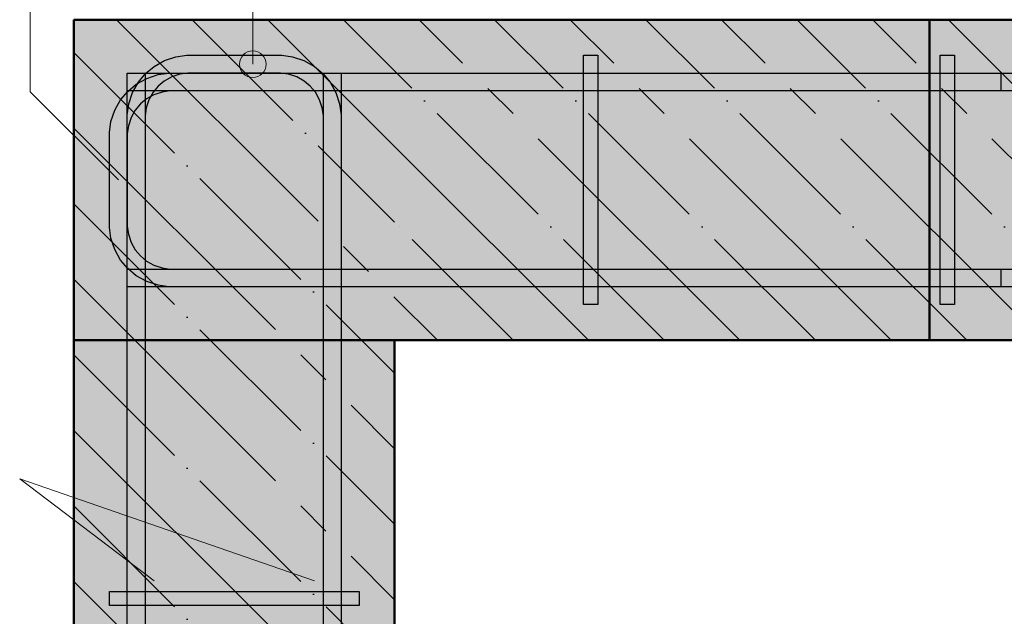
# Model space of a CAD drawing. Header units: millimetres. Extents: x -27380 to 48638, y 46540 to 72525.
# Tile 89 of 106: x 47678 to 48230, y 57225 to 57560. Entities that reach past the tile are written whole.
import ezdxf

# ---------------------------------------------------------------- set-up
doc = ezdxf.new("R2010")
doc.units = ezdxf.units.MM
for name, pattern in [('______11', [100, 80, -10, 0, -10]), ('______5', [220, 160, -20, 20, -20]), ('________', [0])]:
    doc.linetypes.add(name, pattern=pattern)
for name, color, linetype, lineweight in [('Standard', 7, 'Continuous', 25), ('Арм.стержн. Арматура края', 96, 'Continuous', 35), ('Арм.стержн. вертикальными 1', 22, 'Continuous', 35), ('Арм.стержн.горизонт. 1', 180, 'Continuous', 35), ('Размерная линия_ общее', 7, 'Continuous', 13)]:
    doc.layers.add(name, color=color, linetype=linetype, lineweight=lineweight)
doc.layers.add('Арм.стержн.Стяжки', color=7, linetype='Continuous', lineweight=35, true_color=0x501e0f)
doc.layers.add('Осевая линия_ общее', color=7, linetype='______5', lineweight=13, true_color=0xa0a0a0)

msp = doc.modelspace()

# ---------------------------------------------------------------- hatches: boundary and pattern name
at = {"linetype": 'Continuous', "lineweight": -3, "transparency": 33554687}
msp.add_hatch(color=7, dxfattribs=at).paths.add_polyline_path([(47888.31, 57560.05), (47888.31, 57380.05), (48448.36, 57380.05), (48448.36, 57560.05)])
at = {"layer": 'Арм.стержн. Арматура края', "linetype": 'Continuous', "lineweight": 13, "transparency": 33554687}
for points in [[(47815.16, 57538.8), (47802.26, 57538.8), (47801.21, 57535.05)], [(47815.16, 57538.8), (47801.21, 57535.05), (47816.21, 57535.05)], [(47812.46, 57541.5), (47804.96, 57541.5), (47802.26, 57538.8)], [(47812.46, 57541.5), (47802.26, 57538.8), (47815.16, 57538.8)], [(47804.96, 57541.5), (47812.46, 57541.5), (47808.71, 57542.55)], [(47816.21, 57535.05), (47801.21, 57535.05), (47802.26, 57531.3)], [(47816.21, 57535.05), (47802.26, 57531.3), (47815.16, 57531.3)], [(47815.16, 57531.3), (47802.26, 57531.3), (47804.96, 57528.6)], [(47815.16, 57531.3), (47804.96, 57528.6), (47812.46, 57528.6)], [(47812.46, 57528.6), (47804.96, 57528.6), (47808.71, 57527.55)]]:
    msp.add_hatch(color=7, dxfattribs=at).paths.add_polyline_path(points)
at = {"layer": 'Арм.стержн. вертикальными 1', "linetype": 'Continuous', "lineweight": 50, "transparency": 33554687}
for points in [[(47758.78, 57515.05), (47758.4, 57516.97), (47757.32, 57518.59), (47755.69, 57519.67), (47753.78, 57520.05), (47751.87, 57519.67), (47750.24, 57518.59), (47749.16, 57516.97), (47748.78, 57515.05), (47749.16, 57513.14), (47750.24, 57511.52), (47751.87, 57510.43), (47753.78, 57510.05), (47755.69, 57510.43), (47757.32, 57511.52), (47758.4, 57513.14)], [(47848.31, 57515.05), (47847.93, 57516.97), (47846.85, 57518.59), (47845.22, 57519.67), (47843.31, 57520.05), (47841.4, 57519.67), (47839.78, 57518.59), (47838.69, 57516.97), (47838.31, 57515.05), (47838.69, 57513.14), (47839.78, 57511.52), (47841.4, 57510.43), (47843.31, 57510.05), (47845.22, 57510.43), (47846.85, 57511.52), (47847.93, 57513.14)], [(47993.31, 57515.05), (47992.93, 57516.97), (47991.85, 57518.59), (47990.22, 57519.67), (47988.31, 57520.05), (47986.4, 57519.67), (47984.78, 57518.59), (47983.69, 57516.97), (47983.31, 57515.05), (47983.69, 57513.14), (47984.78, 57511.52), (47986.4, 57510.43), (47988.31, 57510.05), (47990.22, 57510.43), (47991.85, 57511.52), (47992.93, 57513.14)], [(48193.31, 57515.05), (48192.93, 57516.97), (48191.85, 57518.59), (48190.22, 57519.67), (48188.31, 57520.05), (48186.4, 57519.67), (48184.78, 57518.59), (48183.69, 57516.97), (48183.31, 57515.05), (48183.69, 57513.14), (48184.78, 57511.52), (48186.4, 57510.43), (48188.31, 57510.05), (48190.22, 57510.43), (48191.85, 57511.52), (48192.93, 57513.14)], [(47758.78, 57425.52), (47758.4, 57427.43), (47757.32, 57429.06), (47755.69, 57430.14), (47753.78, 57430.52), (47751.87, 57430.14), (47750.24, 57429.06), (47749.16, 57427.43), (47748.78, 57425.52), (47749.16, 57423.61), (47750.24, 57421.99), (47751.87, 57420.9), (47753.78, 57420.52), (47755.69, 57420.9), (47757.32, 57421.99), (47758.4, 57423.61)], [(47848.31, 57425.52), (47847.93, 57427.43), (47846.85, 57429.06), (47845.22, 57430.14), (47843.31, 57430.52), (47841.4, 57430.14), (47839.78, 57429.06), (47838.69, 57427.43), (47838.31, 57425.52), (47838.69, 57423.61), (47839.78, 57421.99), (47841.4, 57420.9), (47843.31, 57420.52), (47845.22, 57420.9), (47846.85, 57421.99), (47847.93, 57423.61)], [(47993.31, 57425.52), (47992.93, 57427.43), (47991.85, 57429.06), (47990.22, 57430.14), (47988.31, 57430.52), (47986.4, 57430.14), (47984.78, 57429.06), (47983.69, 57427.43), (47983.31, 57425.52), (47983.69, 57423.61), (47984.78, 57421.99), (47986.4, 57420.9), (47988.31, 57420.52), (47990.22, 57420.9), (47991.85, 57421.99), (47992.93, 57423.61)], [(48193.31, 57425.52), (48192.93, 57427.43), (48191.85, 57429.06), (48190.22, 57430.14), (48188.31, 57430.52), (48186.4, 57430.14), (48184.78, 57429.06), (48183.69, 57427.43), (48183.31, 57425.52), (48183.69, 57423.61), (48184.78, 57421.99), (48186.4, 57420.9), (48188.31, 57420.52), (48190.22, 57420.9), (48191.85, 57421.99), (48192.93, 57423.61)], [(47758.31, 57245.05), (47757.93, 57246.97), (47756.85, 57248.59), (47755.23, 57249.67), (47753.31, 57250.05), (47751.4, 57249.67), (47749.78, 57248.59), (47748.69, 57246.97), (47748.31, 57245.05), (47748.69, 57243.14), (47749.78, 57241.52), (47751.4, 57240.43), (47753.31, 57240.05), (47755.23, 57240.43), (47756.85, 57241.52), (47757.93, 57243.14)], [(47848.31, 57245.05), (47847.93, 57246.97), (47846.85, 57248.59), (47845.22, 57249.67), (47843.31, 57250.05), (47841.4, 57249.67), (47839.77, 57248.59), (47838.69, 57246.97), (47838.31, 57245.05), (47838.69, 57243.14), (47839.77, 57241.52), (47841.4, 57240.43), (47843.31, 57240.05), (47845.22, 57240.43), (47846.85, 57241.52), (47847.93, 57243.14)]]:
    msp.add_hatch(color=4, dxfattribs=at).paths.add_polyline_path(points)
at = {"layer": 'Размерная линия_ общее', "linetype": 'Continuous', "lineweight": -3, "transparency": 33554687}
msp.add_hatch(color=7, dxfattribs=at).paths.add_polyline_path([(47888.31, 57560.05), (47708.31, 57560.05), (47708.31, 56748.93), (47888.31, 56748.93)])

# ---------------------------------------------------------------- linework, layer by layer
at = {"color": 7, "linetype": 'Continuous', "lineweight": 50, "transparency": 33554687}
for p, q in [((48448.36, 57560.05), (47888.31, 57560.05)), ((47888.31, 57380.05), (48448.36, 57380.05))]:
    msp.add_line(p, q, dxfattribs=at)
at = {"color": 7, "linetype": '______5', "lineweight": -3, "transparency": 33554687}
for p, q in [((48081.99, 57380.05), (47901.99, 57560.05)), ((48166.84, 57380.05), (47986.84, 57560.05)), ((48251.69, 57380.05), (48071.69, 57560.05)), ((48336.55, 57380.05), (48156.55, 57560.05)), ((47997.14, 57380.05), (47888.31, 57488.88)), ((47912.28, 57380.05), (47888.31, 57404.02))]:
    msp.add_line(p, q, dxfattribs=at)
at = {"color": 7, "linetype": '______11', "lineweight": -3, "transparency": 33554687}
for p, q in [((48124.41, 57380.05), (47944.41, 57560.05)), ((48209.27, 57380.05), (48029.27, 57560.05)), ((48294.12, 57380.05), (48114.12, 57560.05)), ((48378.97, 57380.05), (48198.97, 57560.05)), ((48039.56, 57380.05), (47888.31, 57531.3)), ((47954.71, 57380.05), (47888.31, 57446.45))]:
    msp.add_line(p, q, dxfattribs=at)
at = {"color": 7, "linetype": '________', "lineweight": 50, "transparency": 33554687}
msp.add_line((48188.31, 57560.05), (48188.31, 57380.05), dxfattribs=at)
at = {"layer": 'Standard', "color": 7, "linetype": 'Continuous', "lineweight": 13, "transparency": 33554687}
msp.add_lwpolyline([(47733.31, 57470.05), (47683.81, 57519.55), (47683.81, 57707.18), (47808.71, 57708.29)], dxfattribs=at)
at = {"layer": 'Арм.стержн. Арматура края', "color": 7, "linetype": 'Continuous', "lineweight": 13, "transparency": 33554687}
for p, q in [((47808.71, 57708.29), (47808.71, 57535.05)), ((47808.71, 57542.55), (47808.71, 57542.55)), ((47801.21, 57535.05), (47801.21, 57535.05)), ((47816.21, 57535.05), (47816.21, 57535.05)), ((47808.71, 57527.55), (47808.71, 57527.55))]:
    msp.add_line(p, q, dxfattribs=at)
at = {"layer": 'Арм.стержн. Арматура края', "color": 4, "linetype": 'Continuous', "lineweight": 25, "transparency": 33554687}
for points in [[(47738.31, 57040.05), (47738.31, 57506.71), (47739.16, 57512.81), (47741.25, 57519.16), (47744.53, 57525), (47748.55, 57529.82), (47753.36, 57533.84), (47759.21, 57537.11), (47765.56, 57539.21), (47771.66, 57540.05), (47824.96, 57540.05), (47831.06, 57539.21), (47837.42, 57537.11), (47843.26, 57533.84), (47848.07, 57529.82), (47852.1, 57525), (47855.37, 57519.16), (47857.46, 57512.81), (47858.31, 57506.71), (47858.31, 57040.05)], [(47738.31, 57040.05), (47738.31, 57506.71), (47739.16, 57512.81), (47741.25, 57519.16), (47744.53, 57525), (47748.55, 57529.82), (47753.36, 57533.84), (47759.21, 57537.11), (47765.56, 57539.21), (47771.66, 57540.05), (47824.96, 57540.05), (47831.06, 57539.21), (47837.42, 57537.11), (47843.26, 57533.84), (47848.07, 57529.82), (47852.1, 57525), (47855.37, 57519.16), (47857.46, 57512.81), (47858.31, 57506.71), (47858.31, 57040.05)], [(47738.31, 57040.05), (47738.31, 57506.71), (47739.16, 57512.81), (47741.25, 57519.16), (47744.53, 57525), (47748.55, 57529.82), (47753.36, 57533.84), (47759.21, 57537.11), (47765.56, 57539.21), (47771.66, 57540.05), (47824.96, 57540.05), (47831.06, 57539.21), (47837.42, 57537.11), (47843.26, 57533.84), (47848.07, 57529.82), (47852.1, 57525), (47855.37, 57519.16), (47857.46, 57512.81), (47858.31, 57506.71), (47858.31, 57040.05)], [(47738.31, 57040.05), (47738.31, 57506.71), (47739.16, 57512.81), (47741.25, 57519.16), (47744.53, 57525), (47748.55, 57529.82), (47753.36, 57533.84), (47759.21, 57537.11), (47765.56, 57539.21), (47771.66, 57540.05), (47824.96, 57540.05), (47831.06, 57539.21), (47837.42, 57537.11), (47843.26, 57533.84), (47848.07, 57529.82), (47852.1, 57525), (47855.37, 57519.16), (47857.46, 57512.81), (47858.31, 57506.71), (47858.31, 57040.05)], [(47738.31, 57040.05), (47738.31, 57506.71), (47739.16, 57512.81), (47741.25, 57519.16), (47744.53, 57525), (47748.55, 57529.82), (47753.36, 57533.84), (47759.21, 57537.11), (47765.56, 57539.21), (47771.66, 57540.05), (47824.96, 57540.05), (47831.06, 57539.21), (47837.42, 57537.11), (47843.26, 57533.84), (47848.07, 57529.82), (47852.1, 57525), (47855.37, 57519.16), (47857.46, 57512.81), (47858.31, 57506.71), (47858.31, 57040.05)], [(47738.31, 57040.05), (47738.31, 57506.71), (47739.16, 57512.81), (47741.25, 57519.16), (47744.53, 57525), (47748.55, 57529.82), (47753.36, 57533.84), (47759.21, 57537.11), (47765.56, 57539.21), (47771.66, 57540.05), (47824.96, 57540.05), (47831.06, 57539.21), (47837.42, 57537.11), (47843.26, 57533.84), (47848.07, 57529.82), (47852.1, 57525), (47855.37, 57519.16), (47857.46, 57512.81), (47858.31, 57506.71), (47858.31, 57040.05)], [(47738.31, 57040.05), (47738.31, 57506.71), (47739.16, 57512.81), (47741.25, 57519.16), (47744.53, 57525), (47748.55, 57529.82), (47753.36, 57533.84), (47759.21, 57537.11), (47765.56, 57539.21), (47771.66, 57540.05), (47824.96, 57540.05), (47831.06, 57539.21), (47837.42, 57537.11), (47843.26, 57533.84), (47848.07, 57529.82), (47852.1, 57525), (47855.37, 57519.16), (47857.46, 57512.81), (47858.31, 57506.71), (47858.31, 57040.05)], [(47738.31, 57040.05), (47738.31, 57506.71), (47739.16, 57512.81), (47741.25, 57519.16), (47744.53, 57525), (47748.55, 57529.82), (47753.36, 57533.84), (47759.21, 57537.11), (47765.56, 57539.21), (47771.66, 57540.05), (47824.96, 57540.05), (47831.06, 57539.21), (47837.42, 57537.11), (47843.26, 57533.84), (47848.07, 57529.82), (47852.1, 57525), (47855.37, 57519.16), (47857.46, 57512.81), (47858.31, 57506.71), (47858.31, 57040.05)], [(47738.31, 57040.05), (47738.31, 57506.71), (47739.16, 57512.81), (47741.25, 57519.16), (47744.53, 57525), (47748.55, 57529.82), (47753.36, 57533.84), (47759.21, 57537.11), (47765.56, 57539.21), (47771.66, 57540.05), (47824.96, 57540.05), (47831.06, 57539.21), (47837.42, 57537.11), (47843.26, 57533.84), (47848.07, 57529.82), (47852.1, 57525), (47855.37, 57519.16), (47857.46, 57512.81), (47858.31, 57506.71), (47858.31, 57040.05)], [(47738.31, 57040.05), (47738.31, 57506.71), (47739.16, 57512.81), (47741.25, 57519.16), (47744.53, 57525), (47748.55, 57529.82), (47753.36, 57533.84), (47759.21, 57537.11), (47765.56, 57539.21), (47771.66, 57540.05), (47824.96, 57540.05), (47831.06, 57539.21), (47837.42, 57537.11), (47843.26, 57533.84), (47848.07, 57529.82), (47852.1, 57525), (47855.37, 57519.16), (47857.46, 57512.81), (47858.31, 57506.71), (47858.31, 57040.05)], [(47738.31, 57040.05), (47738.31, 57506.71), (47739.16, 57512.81), (47741.25, 57519.16), (47744.53, 57525), (47748.55, 57529.82), (47753.36, 57533.84), (47759.21, 57537.11), (47765.56, 57539.21), (47771.66, 57540.05), (47824.96, 57540.05), (47831.06, 57539.21), (47837.42, 57537.11), (47843.26, 57533.84), (47848.07, 57529.82), (47852.1, 57525), (47855.37, 57519.16), (47857.46, 57512.81), (47858.31, 57506.71), (47858.31, 57040.05)], [(47738.31, 57040.05), (47738.31, 57506.71), (47739.16, 57512.81), (47741.25, 57519.16), (47744.53, 57525), (47748.55, 57529.82), (47753.36, 57533.84), (47759.21, 57537.11), (47765.56, 57539.21), (47771.66, 57540.05), (47824.96, 57540.05), (47831.06, 57539.21), (47837.42, 57537.11), (47843.26, 57533.84), (47848.07, 57529.82), (47852.1, 57525), (47855.37, 57519.16), (47857.46, 57512.81), (47858.31, 57506.71), (47858.31, 57040.05)], [(47738.31, 57040.05), (47738.31, 57506.71), (47739.16, 57512.81), (47741.25, 57519.16), (47744.53, 57525), (47748.55, 57529.82), (47753.36, 57533.84), (47759.21, 57537.11), (47765.56, 57539.21), (47771.66, 57540.05), (47824.96, 57540.05), (47831.06, 57539.21), (47837.42, 57537.11), (47843.26, 57533.84), (47848.07, 57529.82), (47852.1, 57525), (47855.37, 57519.16), (47857.46, 57512.81), (47858.31, 57506.71), (47858.31, 57040.05)], [(48228.31, 57410.05), (47761.66, 57410.05), (47755.56, 57410.9), (47749.21, 57412.99), (47743.36, 57416.27), (47738.55, 57420.29), (47734.53, 57425.1), (47731.25, 57430.95), (47729.16, 57437.3), (47728.31, 57443.4), (47728.31, 57496.71), (47729.16, 57502.81), (47731.25, 57509.16), (47734.53, 57515), (47738.55, 57519.82), (47743.36, 57523.84), (47749.21, 57527.11), (47755.56, 57529.2), (47761.66, 57530.05), (48228.31, 57530.05), (48228.31, 57520.05), (47762.35, 57520.05), (47757.83, 57519.42), (47753.25, 57517.91), (47749.06, 57515.57), (47745.65, 57512.72), (47742.8, 57509.3), (47740.45, 57505.11), (47738.94, 57500.53), (47738.31, 57496.01), (47738.31, 57444.09), (47738.94, 57439.57), (47740.45, 57434.99), (47742.8, 57430.8), (47745.65, 57427.39), (47749.06, 57424.54), (47753.25, 57422.19), (47757.83, 57420.68), (47762.35, 57420.05), (48228.31, 57420.05), (48228.31, 57410.05)], [(48228.31, 57410.05), (47761.66, 57410.05), (47755.56, 57410.9), (47749.21, 57412.99), (47743.36, 57416.27), (47738.55, 57420.29), (47734.53, 57425.1), (47731.25, 57430.95), (47729.16, 57437.3), (47728.31, 57443.4), (47728.31, 57496.71), (47729.16, 57502.81), (47731.25, 57509.16), (47734.53, 57515), (47738.55, 57519.82), (47743.36, 57523.84), (47749.21, 57527.11), (47755.56, 57529.2), (47761.66, 57530.05), (48228.31, 57530.05), (48228.31, 57520.05), (47762.35, 57520.05), (47757.83, 57519.42), (47753.25, 57517.91), (47749.06, 57515.57), (47745.65, 57512.72), (47742.8, 57509.3), (47740.45, 57505.11), (47738.94, 57500.53), (47738.31, 57496.01), (47738.31, 57444.09), (47738.94, 57439.57), (47740.45, 57434.99), (47742.8, 57430.8), (47745.65, 57427.39), (47749.06, 57424.54), (47753.25, 57422.19), (47757.83, 57420.68), (47762.35, 57420.05), (48228.31, 57420.05), (48228.31, 57410.05)], [(48228.31, 57410.05), (47761.66, 57410.05), (47755.56, 57410.9), (47749.21, 57412.99), (47743.36, 57416.27), (47738.55, 57420.29), (47734.53, 57425.1), (47731.25, 57430.95), (47729.16, 57437.3), (47728.31, 57443.4), (47728.31, 57496.71), (47729.16, 57502.81), (47731.25, 57509.16), (47734.53, 57515), (47738.55, 57519.82), (47743.36, 57523.84), (47749.21, 57527.11), (47755.56, 57529.2), (47761.66, 57530.05), (48228.31, 57530.05), (48228.31, 57520.05), (47762.35, 57520.05), (47757.83, 57519.42), (47753.25, 57517.91), (47749.06, 57515.57), (47745.65, 57512.72), (47742.8, 57509.3), (47740.45, 57505.11), (47738.94, 57500.53), (47738.31, 57496.01), (47738.31, 57444.09), (47738.94, 57439.57), (47740.45, 57434.99), (47742.8, 57430.8), (47745.65, 57427.39), (47749.06, 57424.54), (47753.25, 57422.19), (47757.83, 57420.68), (47762.35, 57420.05), (48228.31, 57420.05), (48228.31, 57410.05)], [(48228.31, 57410.05), (47761.66, 57410.05), (47755.56, 57410.9), (47749.21, 57412.99), (47743.36, 57416.27), (47738.55, 57420.29), (47734.53, 57425.1), (47731.25, 57430.95), (47729.16, 57437.3), (47728.31, 57443.4), (47728.31, 57496.71), (47729.16, 57502.81), (47731.25, 57509.16), (47734.53, 57515), (47738.55, 57519.82), (47743.36, 57523.84), (47749.21, 57527.11), (47755.56, 57529.2), (47761.66, 57530.05), (48228.31, 57530.05), (48228.31, 57520.05), (47762.35, 57520.05), (47757.83, 57519.42), (47753.25, 57517.91), (47749.06, 57515.57), (47745.65, 57512.72), (47742.8, 57509.3), (47740.45, 57505.11), (47738.94, 57500.53), (47738.31, 57496.01), (47738.31, 57444.09), (47738.94, 57439.57), (47740.45, 57434.99), (47742.8, 57430.8), (47745.65, 57427.39), (47749.06, 57424.54), (47753.25, 57422.19), (47757.83, 57420.68), (47762.35, 57420.05), (48228.31, 57420.05), (48228.31, 57410.05)], [(48228.31, 57410.05), (47761.66, 57410.05), (47755.56, 57410.9), (47749.21, 57412.99), (47743.36, 57416.27), (47738.55, 57420.29), (47734.53, 57425.1), (47731.25, 57430.95), (47729.16, 57437.3), (47728.31, 57443.4), (47728.31, 57496.71), (47729.16, 57502.81), (47731.25, 57509.16), (47734.53, 57515), (47738.55, 57519.82), (47743.36, 57523.84), (47749.21, 57527.11), (47755.56, 57529.2), (47761.66, 57530.05), (48228.31, 57530.05), (48228.31, 57520.05), (47762.35, 57520.05), (47757.83, 57519.42), (47753.25, 57517.91), (47749.06, 57515.57), (47745.65, 57512.72), (47742.8, 57509.3), (47740.45, 57505.11), (47738.94, 57500.53), (47738.31, 57496.01), (47738.31, 57444.09), (47738.94, 57439.57), (47740.45, 57434.99), (47742.8, 57430.8), (47745.65, 57427.39), (47749.06, 57424.54), (47753.25, 57422.19), (47757.83, 57420.68), (47762.35, 57420.05), (48228.31, 57420.05), (48228.31, 57410.05)], [(48228.31, 57410.05), (47761.66, 57410.05), (47755.56, 57410.9), (47749.21, 57412.99), (47743.36, 57416.27), (47738.55, 57420.29), (47734.53, 57425.1), (47731.25, 57430.95), (47729.16, 57437.3), (47728.31, 57443.4), (47728.31, 57496.71), (47729.16, 57502.81), (47731.25, 57509.16), (47734.53, 57515), (47738.55, 57519.82), (47743.36, 57523.84), (47749.21, 57527.11), (47755.56, 57529.2), (47761.66, 57530.05), (48228.31, 57530.05), (48228.31, 57520.05), (47762.35, 57520.05), (47757.83, 57519.42), (47753.25, 57517.91), (47749.06, 57515.57), (47745.65, 57512.72), (47742.8, 57509.3), (47740.45, 57505.11), (47738.94, 57500.53), (47738.31, 57496.01), (47738.31, 57444.09), (47738.94, 57439.57), (47740.45, 57434.99), (47742.8, 57430.8), (47745.65, 57427.39), (47749.06, 57424.54), (47753.25, 57422.19), (47757.83, 57420.68), (47762.35, 57420.05), (48228.31, 57420.05), (48228.31, 57410.05)], [(48228.31, 57410.05), (47761.66, 57410.05), (47755.56, 57410.9), (47749.21, 57412.99), (47743.36, 57416.27), (47738.55, 57420.29), (47734.53, 57425.1), (47731.25, 57430.95), (47729.16, 57437.3), (47728.31, 57443.4), (47728.31, 57496.71), (47729.16, 57502.81), (47731.25, 57509.16), (47734.53, 57515), (47738.55, 57519.82), (47743.36, 57523.84), (47749.21, 57527.11), (47755.56, 57529.2), (47761.66, 57530.05), (48228.31, 57530.05), (48228.31, 57520.05), (47762.35, 57520.05), (47757.83, 57519.42), (47753.25, 57517.91), (47749.06, 57515.57), (47745.65, 57512.72), (47742.8, 57509.3), (47740.45, 57505.11), (47738.94, 57500.53), (47738.31, 57496.01), (47738.31, 57444.09), (47738.94, 57439.57), (47740.45, 57434.99), (47742.8, 57430.8), (47745.65, 57427.39), (47749.06, 57424.54), (47753.25, 57422.19), (47757.83, 57420.68), (47762.35, 57420.05), (48228.31, 57420.05), (48228.31, 57410.05)], [(48228.31, 57410.05), (47761.66, 57410.05), (47755.56, 57410.9), (47749.21, 57412.99), (47743.36, 57416.27), (47738.55, 57420.29), (47734.53, 57425.1), (47731.25, 57430.95), (47729.16, 57437.3), (47728.31, 57443.4), (47728.31, 57496.71), (47729.16, 57502.81), (47731.25, 57509.16), (47734.53, 57515), (47738.55, 57519.82), (47743.36, 57523.84), (47749.21, 57527.11), (47755.56, 57529.2), (47761.66, 57530.05), (48228.31, 57530.05), (48228.31, 57520.05), (47762.35, 57520.05), (47757.83, 57519.42), (47753.25, 57517.91), (47749.06, 57515.57), (47745.65, 57512.72), (47742.8, 57509.3), (47740.45, 57505.11), (47738.94, 57500.53), (47738.31, 57496.01), (47738.31, 57444.09), (47738.94, 57439.57), (47740.45, 57434.99), (47742.8, 57430.8), (47745.65, 57427.39), (47749.06, 57424.54), (47753.25, 57422.19), (47757.83, 57420.68), (47762.35, 57420.05), (48228.31, 57420.05), (48228.31, 57410.05)], [(48228.31, 57410.05), (47761.66, 57410.05), (47755.56, 57410.9), (47749.21, 57412.99), (47743.36, 57416.27), (47738.55, 57420.29), (47734.53, 57425.1), (47731.25, 57430.95), (47729.16, 57437.3), (47728.31, 57443.4), (47728.31, 57496.71), (47729.16, 57502.81), (47731.25, 57509.16), (47734.53, 57515), (47738.55, 57519.82), (47743.36, 57523.84), (47749.21, 57527.11), (47755.56, 57529.2), (47761.66, 57530.05), (48228.31, 57530.05), (48228.31, 57520.05), (47762.35, 57520.05), (47757.83, 57519.42), (47753.25, 57517.91), (47749.06, 57515.57), (47745.65, 57512.72), (47742.8, 57509.3), (47740.45, 57505.11), (47738.94, 57500.53), (47738.31, 57496.01), (47738.31, 57444.09), (47738.94, 57439.57), (47740.45, 57434.99), (47742.8, 57430.8), (47745.65, 57427.39), (47749.06, 57424.54), (47753.25, 57422.19), (47757.83, 57420.68), (47762.35, 57420.05), (48228.31, 57420.05), (48228.31, 57410.05)], [(48228.31, 57410.05), (47761.66, 57410.05), (47755.56, 57410.9), (47749.21, 57412.99), (47743.36, 57416.27), (47738.55, 57420.29), (47734.53, 57425.1), (47731.25, 57430.95), (47729.16, 57437.3), (47728.31, 57443.4), (47728.31, 57496.71), (47729.16, 57502.81), (47731.25, 57509.16), (47734.53, 57515), (47738.55, 57519.82), (47743.36, 57523.84), (47749.21, 57527.11), (47755.56, 57529.2), (47761.66, 57530.05), (48228.31, 57530.05), (48228.31, 57520.05), (47762.35, 57520.05), (47757.83, 57519.42), (47753.25, 57517.91), (47749.06, 57515.57), (47745.65, 57512.72), (47742.8, 57509.3), (47740.45, 57505.11), (47738.94, 57500.53), (47738.31, 57496.01), (47738.31, 57444.09), (47738.94, 57439.57), (47740.45, 57434.99), (47742.8, 57430.8), (47745.65, 57427.39), (47749.06, 57424.54), (47753.25, 57422.19), (47757.83, 57420.68), (47762.35, 57420.05), (48228.31, 57420.05), (48228.31, 57410.05)], [(48228.31, 57410.05), (47761.66, 57410.05), (47755.56, 57410.9), (47749.21, 57412.99), (47743.36, 57416.27), (47738.55, 57420.29), (47734.53, 57425.1), (47731.25, 57430.95), (47729.16, 57437.3), (47728.31, 57443.4), (47728.31, 57496.71), (47729.16, 57502.81), (47731.25, 57509.16), (47734.53, 57515), (47738.55, 57519.82), (47743.36, 57523.84), (47749.21, 57527.11), (47755.56, 57529.2), (47761.66, 57530.05), (48228.31, 57530.05), (48228.31, 57520.05), (47762.35, 57520.05), (47757.83, 57519.42), (47753.25, 57517.91), (47749.06, 57515.57), (47745.65, 57512.72), (47742.8, 57509.3), (47740.45, 57505.11), (47738.94, 57500.53), (47738.31, 57496.01), (47738.31, 57444.09), (47738.94, 57439.57), (47740.45, 57434.99), (47742.8, 57430.8), (47745.65, 57427.39), (47749.06, 57424.54), (47753.25, 57422.19), (47757.83, 57420.68), (47762.35, 57420.05), (48228.31, 57420.05), (48228.31, 57410.05)], [(48228.31, 57410.05), (47761.66, 57410.05), (47755.56, 57410.9), (47749.21, 57412.99), (47743.36, 57416.27), (47738.55, 57420.29), (47734.53, 57425.1), (47731.25, 57430.95), (47729.16, 57437.3), (47728.31, 57443.4), (47728.31, 57496.71), (47729.16, 57502.81), (47731.25, 57509.16), (47734.53, 57515), (47738.55, 57519.82), (47743.36, 57523.84), (47749.21, 57527.11), (47755.56, 57529.2), (47761.66, 57530.05), (48228.31, 57530.05), (48228.31, 57520.05), (47762.35, 57520.05), (47757.83, 57519.42), (47753.25, 57517.91), (47749.06, 57515.57), (47745.65, 57512.72), (47742.8, 57509.3), (47740.45, 57505.11), (47738.94, 57500.53), (47738.31, 57496.01), (47738.31, 57444.09), (47738.94, 57439.57), (47740.45, 57434.99), (47742.8, 57430.8), (47745.65, 57427.39), (47749.06, 57424.54), (47753.25, 57422.19), (47757.83, 57420.68), (47762.35, 57420.05), (48228.31, 57420.05), (48228.31, 57410.05)], [(48228.31, 57410.05), (47761.66, 57410.05), (47755.56, 57410.9), (47749.21, 57412.99), (47743.36, 57416.27), (47738.55, 57420.29), (47734.53, 57425.1), (47731.25, 57430.95), (47729.16, 57437.3), (47728.31, 57443.4), (47728.31, 57496.71), (47729.16, 57502.81), (47731.25, 57509.16), (47734.53, 57515), (47738.55, 57519.82), (47743.36, 57523.84), (47749.21, 57527.11), (47755.56, 57529.2), (47761.66, 57530.05), (48228.31, 57530.05), (48228.31, 57520.05), (47762.35, 57520.05), (47757.83, 57519.42), (47753.25, 57517.91), (47749.06, 57515.57), (47745.65, 57512.72), (47742.8, 57509.3), (47740.45, 57505.11), (47738.94, 57500.53), (47738.31, 57496.01), (47738.31, 57444.09), (47738.94, 57439.57), (47740.45, 57434.99), (47742.8, 57430.8), (47745.65, 57427.39), (47749.06, 57424.54), (47753.25, 57422.19), (47757.83, 57420.68), (47762.35, 57420.05), (48228.31, 57420.05), (48228.31, 57410.05)], [(47848.31, 57040.05), (47848.31, 57506.02), (47847.68, 57510.53), (47846.17, 57515.11), (47843.82, 57519.31), (47840.97, 57522.72), (47837.56, 57525.57), (47833.37, 57527.92), (47828.79, 57529.43), (47824.27, 57530.05), (47772.35, 57530.05), (47767.83, 57529.43), (47763.25, 57527.92), (47759.06, 57525.57), (47755.65, 57522.72), (47752.8, 57519.31), (47750.45, 57515.11), (47748.94, 57510.53), (47748.31, 57506.02), (47748.31, 57040.05)], [(47848.31, 57040.05), (47848.31, 57506.02), (47847.68, 57510.53), (47846.17, 57515.11), (47843.82, 57519.31), (47840.97, 57522.72), (47837.56, 57525.57), (47833.37, 57527.92), (47828.79, 57529.43), (47824.27, 57530.05), (47772.35, 57530.05), (47767.83, 57529.43), (47763.25, 57527.92), (47759.06, 57525.57), (47755.65, 57522.72), (47752.8, 57519.31), (47750.45, 57515.11), (47748.94, 57510.53), (47748.31, 57506.02), (47748.31, 57040.05)], [(47848.31, 57040.05), (47848.31, 57506.02), (47847.68, 57510.53), (47846.17, 57515.11), (47843.82, 57519.31), (47840.97, 57522.72), (47837.56, 57525.57), (47833.37, 57527.92), (47828.79, 57529.43), (47824.27, 57530.05), (47772.35, 57530.05), (47767.83, 57529.43), (47763.25, 57527.92), (47759.06, 57525.57), (47755.65, 57522.72), (47752.8, 57519.31), (47750.45, 57515.11), (47748.94, 57510.53), (47748.31, 57506.02), (47748.31, 57040.05)], [(47848.31, 57040.05), (47848.31, 57506.02), (47847.68, 57510.53), (47846.17, 57515.11), (47843.82, 57519.31), (47840.97, 57522.72), (47837.56, 57525.57), (47833.37, 57527.92), (47828.79, 57529.43), (47824.27, 57530.05), (47772.35, 57530.05), (47767.83, 57529.43), (47763.25, 57527.92), (47759.06, 57525.57), (47755.65, 57522.72), (47752.8, 57519.31), (47750.45, 57515.11), (47748.94, 57510.53), (47748.31, 57506.02), (47748.31, 57040.05)], [(47848.31, 57040.05), (47848.31, 57506.02), (47847.68, 57510.53), (47846.17, 57515.11), (47843.82, 57519.31), (47840.97, 57522.72), (47837.56, 57525.57), (47833.37, 57527.92), (47828.79, 57529.43), (47824.27, 57530.05), (47772.35, 57530.05), (47767.83, 57529.43), (47763.25, 57527.92), (47759.06, 57525.57), (47755.65, 57522.72), (47752.8, 57519.31), (47750.45, 57515.11), (47748.94, 57510.53), (47748.31, 57506.02), (47748.31, 57040.05)], [(47848.31, 57040.05), (47848.31, 57506.02), (47847.68, 57510.53), (47846.17, 57515.11), (47843.82, 57519.31), (47840.97, 57522.72), (47837.56, 57525.57), (47833.37, 57527.92), (47828.79, 57529.43), (47824.27, 57530.05), (47772.35, 57530.05), (47767.83, 57529.43), (47763.25, 57527.92), (47759.06, 57525.57), (47755.65, 57522.72), (47752.8, 57519.31), (47750.45, 57515.11), (47748.94, 57510.53), (47748.31, 57506.02), (47748.31, 57040.05)], [(47848.31, 57040.05), (47848.31, 57506.02), (47847.68, 57510.53), (47846.17, 57515.11), (47843.82, 57519.31), (47840.97, 57522.72), (47837.56, 57525.57), (47833.37, 57527.92), (47828.79, 57529.43), (47824.27, 57530.05), (47772.35, 57530.05), (47767.83, 57529.43), (47763.25, 57527.92), (47759.06, 57525.57), (47755.65, 57522.72), (47752.8, 57519.31), (47750.45, 57515.11), (47748.94, 57510.53), (47748.31, 57506.02), (47748.31, 57040.05)], [(47848.31, 57040.05), (47848.31, 57506.02), (47847.68, 57510.53), (47846.17, 57515.11), (47843.82, 57519.31), (47840.97, 57522.72), (47837.56, 57525.57), (47833.37, 57527.92), (47828.79, 57529.43), (47824.27, 57530.05), (47772.35, 57530.05), (47767.83, 57529.43), (47763.25, 57527.92), (47759.06, 57525.57), (47755.65, 57522.72), (47752.8, 57519.31), (47750.45, 57515.11), (47748.94, 57510.53), (47748.31, 57506.02), (47748.31, 57040.05)], [(47848.31, 57040.05), (47848.31, 57506.02), (47847.68, 57510.53), (47846.17, 57515.11), (47843.82, 57519.31), (47840.97, 57522.72), (47837.56, 57525.57), (47833.37, 57527.92), (47828.79, 57529.43), (47824.27, 57530.05), (47772.35, 57530.05), (47767.83, 57529.43), (47763.25, 57527.92), (47759.06, 57525.57), (47755.65, 57522.72), (47752.8, 57519.31), (47750.45, 57515.11), (47748.94, 57510.53), (47748.31, 57506.02), (47748.31, 57040.05)], [(47848.31, 57040.05), (47848.31, 57506.02), (47847.68, 57510.53), (47846.17, 57515.11), (47843.82, 57519.31), (47840.97, 57522.72), (47837.56, 57525.57), (47833.37, 57527.92), (47828.79, 57529.43), (47824.27, 57530.05), (47772.35, 57530.05), (47767.83, 57529.43), (47763.25, 57527.92), (47759.06, 57525.57), (47755.65, 57522.72), (47752.8, 57519.31), (47750.45, 57515.11), (47748.94, 57510.53), (47748.31, 57506.02), (47748.31, 57040.05)], [(47848.31, 57040.05), (47848.31, 57506.02), (47847.68, 57510.53), (47846.17, 57515.11), (47843.82, 57519.31), (47840.97, 57522.72), (47837.56, 57525.57), (47833.37, 57527.92), (47828.79, 57529.43), (47824.27, 57530.05), (47772.35, 57530.05), (47767.83, 57529.43), (47763.25, 57527.92), (47759.06, 57525.57), (47755.65, 57522.72), (47752.8, 57519.31), (47750.45, 57515.11), (47748.94, 57510.53), (47748.31, 57506.02), (47748.31, 57040.05)], [(47848.31, 57040.05), (47848.31, 57506.02), (47847.68, 57510.53), (47846.17, 57515.11), (47843.82, 57519.31), (47840.97, 57522.72), (47837.56, 57525.57), (47833.37, 57527.92), (47828.79, 57529.43), (47824.27, 57530.05), (47772.35, 57530.05), (47767.83, 57529.43), (47763.25, 57527.92), (47759.06, 57525.57), (47755.65, 57522.72), (47752.8, 57519.31), (47750.45, 57515.11), (47748.94, 57510.53), (47748.31, 57506.02), (47748.31, 57040.05)], [(47848.31, 57040.05), (47848.31, 57506.02), (47847.68, 57510.53), (47846.17, 57515.11), (47843.82, 57519.31), (47840.97, 57522.72), (47837.56, 57525.57), (47833.37, 57527.92), (47828.79, 57529.43), (47824.27, 57530.05), (47772.35, 57530.05), (47767.83, 57529.43), (47763.25, 57527.92), (47759.06, 57525.57), (47755.65, 57522.72), (47752.8, 57519.31), (47750.45, 57515.11), (47748.94, 57510.53), (47748.31, 57506.02), (47748.31, 57040.05)]]:
    msp.add_lwpolyline(points, dxfattribs=at)
at = {"layer": 'Арм.стержн. Арматура края', "color": 7, "linetype": 'Continuous', "lineweight": 13, "transparency": 33554687}
msp.add_circle((47808.71, 57535.05), 7.5, dxfattribs=at)
at = {"layer": 'Арм.стержн. вертикальными 1', "color": 7, "linetype": 'Continuous', "lineweight": 13, "transparency": 33554687}
msp.add_line((47677.95, 57302.22), (47753.31, 57245.05), dxfattribs=at)
at = {"layer": 'Арм.стержн.горизонт. 1', "color": 52, "linetype": 'Continuous', "lineweight": 50, "transparency": 33554687}
for p, q in [((48448.36, 57560.05), (47708.31, 57560.05)), ((48448.36, 57380.05), (47708.31, 57380.05))]:
    msp.add_line(p, q, dxfattribs=at)
at = {"layer": 'Арм.стержн.горизонт. 1', "color": 4, "linetype": 'Continuous', "lineweight": 25, "transparency": 33554687}
for points in [[(47738.31, 57530.05), (48453.36, 57530.05), (48453.36, 57520.05), (47738.31, 57520.05), (47738.31, 57530.05)], [(47738.31, 57530.05), (48453.36, 57530.05), (48453.36, 57520.05), (47738.31, 57520.05), (47738.31, 57530.05)], [(47738.31, 57530.05), (48453.36, 57530.05), (48453.36, 57520.05), (47738.31, 57520.05), (47738.31, 57530.05)], [(47738.31, 57530.05), (48453.36, 57530.05), (48453.36, 57520.05), (47738.31, 57520.05), (47738.31, 57530.05)], [(47738.31, 57530.05), (48453.36, 57530.05), (48453.36, 57520.05), (47738.31, 57520.05), (47738.31, 57530.05)], [(47738.31, 57530.05), (48453.36, 57530.05), (48453.36, 57520.05), (47738.31, 57520.05), (47738.31, 57530.05)], [(47738.31, 57530.05), (48453.36, 57530.05), (48453.36, 57520.05), (47738.31, 57520.05), (47738.31, 57530.05)], [(47738.31, 57530.05), (48453.36, 57530.05), (48453.36, 57520.05), (47738.31, 57520.05), (47738.31, 57530.05)], [(47738.31, 57530.05), (48453.36, 57530.05), (48453.36, 57520.05), (47738.31, 57520.05), (47738.31, 57530.05)], [(47738.31, 57530.05), (48453.36, 57530.05), (48453.36, 57520.05), (47738.31, 57520.05), (47738.31, 57530.05)], [(47738.31, 57530.05), (48453.36, 57530.05), (48453.36, 57520.05), (47738.31, 57520.05), (47738.31, 57530.05)], [(47738.31, 57530.05), (48453.36, 57530.05), (48453.36, 57520.05), (47738.31, 57520.05), (47738.31, 57530.05)], [(47738.31, 57530.05), (48453.36, 57530.05), (48453.36, 57520.05), (47738.31, 57520.05), (47738.31, 57530.05)], [(47748.31, 57530.05), (47748.31, 56743.93), (47738.31, 56743.93), (47738.31, 57530.05), (47748.31, 57530.05)], [(47748.31, 57530.05), (47748.31, 56743.93), (47738.31, 56743.93), (47738.31, 57530.05), (47748.31, 57530.05)], [(47748.31, 57530.05), (47748.31, 56743.93), (47738.31, 56743.93), (47738.31, 57530.05), (47748.31, 57530.05)], [(47748.31, 57530.05), (47748.31, 56743.93), (47738.31, 56743.93), (47738.31, 57530.05), (47748.31, 57530.05)], [(47748.31, 57530.05), (47748.31, 56743.93), (47738.31, 56743.93), (47738.31, 57530.05), (47748.31, 57530.05)], [(47748.31, 57530.05), (47748.31, 56743.93), (47738.31, 56743.93), (47738.31, 57530.05), (47748.31, 57530.05)], [(47748.31, 57530.05), (47748.31, 56743.93), (47738.31, 56743.93), (47738.31, 57530.05), (47748.31, 57530.05)], [(47748.31, 57530.05), (47748.31, 56743.93), (47738.31, 56743.93), (47738.31, 57530.05), (47748.31, 57530.05)], [(47748.31, 57530.05), (47748.31, 56743.93), (47738.31, 56743.93), (47738.31, 57530.05), (47748.31, 57530.05)], [(47748.31, 57530.05), (47748.31, 56743.93), (47738.31, 56743.93), (47738.31, 57530.05), (47748.31, 57530.05)], [(47748.31, 57530.05), (47748.31, 56743.93), (47738.31, 56743.93), (47738.31, 57530.05), (47748.31, 57530.05)], [(47748.31, 57530.05), (47748.31, 56743.93), (47738.31, 56743.93), (47738.31, 57530.05), (47748.31, 57530.05)], [(47748.31, 57530.05), (47748.31, 56743.93), (47738.31, 56743.93), (47738.31, 57530.05), (47748.31, 57530.05)], [(47858.31, 57530.05), (47858.31, 56743.93), (47848.31, 56743.93), (47848.31, 57530.05), (47858.31, 57530.05)], [(47858.31, 57530.05), (47858.31, 56743.93), (47848.31, 56743.93), (47848.31, 57530.05), (47858.31, 57530.05)], [(47858.31, 57530.05), (47858.31, 56743.93), (47848.31, 56743.93), (47848.31, 57530.05), (47858.31, 57530.05)], [(47858.31, 57530.05), (47858.31, 56743.93), (47848.31, 56743.93), (47848.31, 57530.05), (47858.31, 57530.05)], [(47858.31, 57530.05), (47858.31, 56743.93), (47848.31, 56743.93), (47848.31, 57530.05), (47858.31, 57530.05)], [(47858.31, 57530.05), (47858.31, 56743.93), (47848.31, 56743.93), (47848.31, 57530.05), (47858.31, 57530.05)], [(47858.31, 57530.05), (47858.31, 56743.93), (47848.31, 56743.93), (47848.31, 57530.05), (47858.31, 57530.05)], [(47858.31, 57530.05), (47858.31, 56743.93), (47848.31, 56743.93), (47848.31, 57530.05), (47858.31, 57530.05)], [(47858.31, 57530.05), (47858.31, 56743.93), (47848.31, 56743.93), (47848.31, 57530.05), (47858.31, 57530.05)], [(47858.31, 57530.05), (47858.31, 56743.93), (47848.31, 56743.93), (47848.31, 57530.05), (47858.31, 57530.05)], [(47858.31, 57530.05), (47858.31, 56743.93), (47848.31, 56743.93), (47848.31, 57530.05), (47858.31, 57530.05)], [(47858.31, 57530.05), (47858.31, 56743.93), (47848.31, 56743.93), (47848.31, 57530.05), (47858.31, 57530.05)], [(47858.31, 57530.05), (47858.31, 56743.93), (47848.31, 56743.93), (47848.31, 57530.05), (47858.31, 57530.05)], [(47738.31, 57420.05), (48453.36, 57420.05), (48453.36, 57410.05), (47738.31, 57410.05), (47738.31, 57420.05)], [(47738.31, 57420.05), (48453.36, 57420.05), (48453.36, 57410.05), (47738.31, 57410.05), (47738.31, 57420.05)], [(47738.31, 57420.05), (48453.36, 57420.05), (48453.36, 57410.05), (47738.31, 57410.05), (47738.31, 57420.05)], [(47738.31, 57420.05), (48453.36, 57420.05), (48453.36, 57410.05), (47738.31, 57410.05), (47738.31, 57420.05)], [(47738.31, 57420.05), (48453.36, 57420.05), (48453.36, 57410.05), (47738.31, 57410.05), (47738.31, 57420.05)], [(47738.31, 57420.05), (48453.36, 57420.05), (48453.36, 57410.05), (47738.31, 57410.05), (47738.31, 57420.05)], [(47738.31, 57420.05), (48453.36, 57420.05), (48453.36, 57410.05), (47738.31, 57410.05), (47738.31, 57420.05)], [(47738.31, 57420.05), (48453.36, 57420.05), (48453.36, 57410.05), (47738.31, 57410.05), (47738.31, 57420.05)], [(47738.31, 57420.05), (48453.36, 57420.05), (48453.36, 57410.05), (47738.31, 57410.05), (47738.31, 57420.05)], [(47738.31, 57420.05), (48453.36, 57420.05), (48453.36, 57410.05), (47738.31, 57410.05), (47738.31, 57420.05)], [(47738.31, 57420.05), (48453.36, 57420.05), (48453.36, 57410.05), (47738.31, 57410.05), (47738.31, 57420.05)], [(47738.31, 57420.05), (48453.36, 57420.05), (48453.36, 57410.05), (47738.31, 57410.05), (47738.31, 57420.05)], [(47738.31, 57420.05), (48453.36, 57420.05), (48453.36, 57410.05), (47738.31, 57410.05), (47738.31, 57420.05)]]:
    msp.add_lwpolyline(points, dxfattribs=at)
at = {"layer": 'Арм.стержн.Стяжки', "color": 40, "linetype": 'Continuous', "lineweight": 25, "transparency": 33554687}
for points in [[(47994.31, 57400.05), (47994.31, 57540.05), (48002.31, 57540.05), (48002.31, 57400.05), (47994.31, 57400.05)], [(47994.31, 57400.05), (47994.31, 57540.05), (48002.31, 57540.05), (48002.31, 57400.05), (47994.31, 57400.05)], [(47994.31, 57400.05), (47994.31, 57540.05), (48002.31, 57540.05), (48002.31, 57400.05), (47994.31, 57400.05)], [(47994.31, 57400.05), (47994.31, 57540.05), (48002.31, 57540.05), (48002.31, 57400.05), (47994.31, 57400.05)], [(47994.31, 57400.05), (47994.31, 57540.05), (48002.31, 57540.05), (48002.31, 57400.05), (47994.31, 57400.05)], [(47994.31, 57400.05), (47994.31, 57540.05), (48002.31, 57540.05), (48002.31, 57400.05), (47994.31, 57400.05)], [(48194.31, 57400.05), (48194.31, 57540.05), (48202.31, 57540.05), (48202.31, 57400.05), (48194.31, 57400.05)], [(48194.31, 57400.05), (48194.31, 57540.05), (48202.31, 57540.05), (48202.31, 57400.05), (48194.31, 57400.05)], [(48194.31, 57400.05), (48194.31, 57540.05), (48202.31, 57540.05), (48202.31, 57400.05), (48194.31, 57400.05)], [(48194.31, 57400.05), (48194.31, 57540.05), (48202.31, 57540.05), (48202.31, 57400.05), (48194.31, 57400.05)], [(48194.31, 57400.05), (48194.31, 57540.05), (48202.31, 57540.05), (48202.31, 57400.05), (48194.31, 57400.05)], [(48194.31, 57400.05), (48194.31, 57540.05), (48202.31, 57540.05), (48202.31, 57400.05), (48194.31, 57400.05)], [(47868.34, 57231.05), (47728.34, 57231.05), (47728.34, 57239.05), (47868.34, 57239.05), (47868.34, 57231.05)], [(47868.34, 57231.05), (47728.34, 57231.05), (47728.34, 57239.05), (47868.34, 57239.05), (47868.34, 57231.05)], [(47868.34, 57231.05), (47728.34, 57231.05), (47728.34, 57239.05), (47868.34, 57239.05), (47868.34, 57231.05)], [(47868.34, 57231.05), (47728.34, 57231.05), (47728.34, 57239.05), (47868.34, 57239.05), (47868.34, 57231.05)], [(47868.34, 57231.05), (47728.34, 57231.05), (47728.34, 57239.05), (47868.34, 57239.05), (47868.34, 57231.05)], [(47868.34, 57231.05), (47728.34, 57231.05), (47728.34, 57239.05), (47868.34, 57239.05), (47868.34, 57231.05)]]:
    msp.add_lwpolyline(points, dxfattribs=at)
at = {"layer": 'Осевая линия_ общее', "color": 7, "linetype": 'Continuous', "lineweight": 13, "transparency": 33554687}
msp.add_line((47843.31, 57245.05), (47677.95, 57302.22), dxfattribs=at)
at = {"layer": 'Размерная линия_ общее', "color": 7, "linetype": 'Continuous', "lineweight": 50, "transparency": 33554687}
for p, q in [((47708.31, 57560.05), (47708.31, 56748.93)), ((47888.31, 57560.05), (47708.31, 57560.05)), ((47888.31, 56748.93), (47888.31, 57380.05))]:
    msp.add_line(p, q, dxfattribs=at)
at = {"layer": 'Размерная линия_ общее', "color": 7, "linetype": '______5', "lineweight": -3, "transparency": 33554687}
for p, q in [((47732.28, 57560.05), (47888.31, 57404.02)), ((47817.14, 57560.05), (47888.31, 57488.88)), ((47708.31, 57499.17), (47888.31, 57319.17)), ((47708.31, 57414.32), (47888.31, 57234.32)), ((47708.31, 57329.47), (47888.31, 57149.47)), ((47708.31, 57244.61), (47888.31, 57064.61))]:
    msp.add_line(p, q, dxfattribs=at)
at = {"layer": 'Размерная линия_ общее', "color": 7, "linetype": '______11', "lineweight": -3, "transparency": 33554687}
for p, q in [((47774.71, 57560.05), (47888.31, 57446.45)), ((47859.56, 57560.05), (47888.31, 57531.3)), ((47708.31, 57541.6), (47888.31, 57361.6)), ((47708.31, 57456.75), (47888.31, 57276.75)), ((47708.31, 57371.89), (47888.31, 57191.89)), ((47708.31, 57287.04), (47888.31, 57107.04))]:
    msp.add_line(p, q, dxfattribs=at)

doc.saveas('drawing.dxf')
